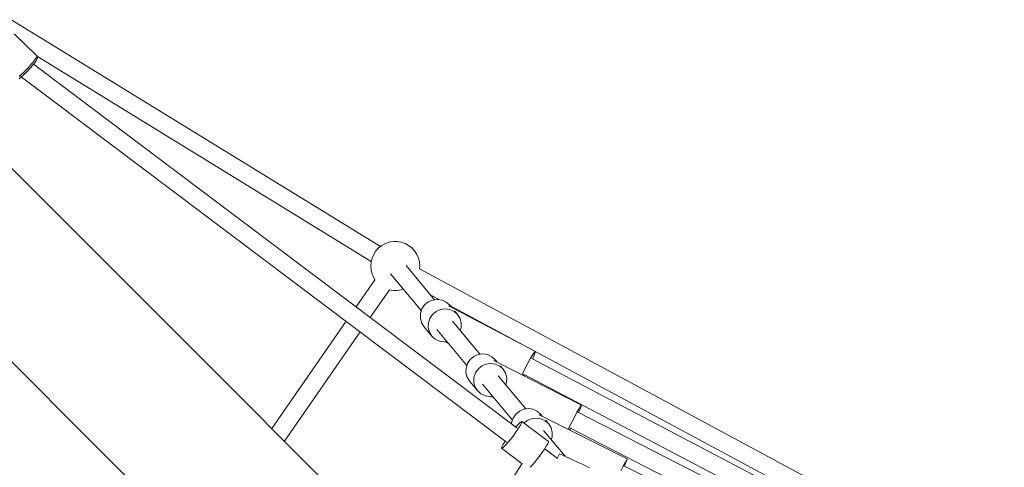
# Model space of a CAD drawing. Header units: inches. Extents: x -32 to 818, y -661 to 218.
# Tile 41 of 110: x 471.999 to 473, y 18.422 to 18.877. Entities that reach past the tile are written whole.
import ezdxf

# ---------------------------------------------------------------- set-up
doc = ezdxf.new("R2010")
doc.units = ezdxf.units.IN
doc.header["$LTSCALE"] = 0.01
doc.header["$MEASUREMENT"] = 0
doc.layers.add('_at_zabawki_', color=240, linetype='Continuous', lineweight=5)

# ---------------------------------------------------------------- blocks, each defined once
blk = doc.blocks.new('zw$2CA8')
at = {"layer": '_at_zabawki_'}
for p, q in [((-4729.4, 5077.3), (-5104.9, 5307.9)), ((-5078.8, 5271.5), (-5101.6, 5293.6)), ((-5085.3, 5261.3), (-5083.4, 5263.6)), ((-5083.4, 5263.6), (-5081.7, 5265.7)), ((-5082.6, 5261.8), (-5081.1, 5263.8)), ((-5081.7, 5265.7), (-5080.3, 5267.6)), ((-5081.1, 5263.8), (-5079.8, 5265.5)), ((-5080.3, 5267.6), (-5079.3, 5269.1)), ((-5079.8, 5265.5), (-5078.9, 5267)), ((-5079.3, 5269.1), (-5078.7, 5270.3)), ((-5078.9, 5267), (-5078.4, 5268.1)), ((-5078.6, 5271.2), (-5078.8, 5271.5)), ((-5078.6, 5271.2), (-5078.8, 5271.5)), ((-5078.7, 5270.3), (-5078.6, 5271.2)), ((-5078.3, 5270.9), (-5078.6, 5271.2)), ((-5078.4, 5268.1), (-5078.2, 5268.7)), ((-5078, 5270.2), (-5078.3, 5270.9)), ((-5078.2, 5268.7), (-5078, 5269.5)), ((-5078.1, 5270.3), (-4738.9, 5062)), ((-5078, 5269.5), (-5078, 5270.2)), ((-5094.4, 5252), (-5092.1, 5254.1)), ((-5092.8, 5251.2), (-5090.7, 5253.2)), ((-5092.1, 5254.1), (-5089.8, 5256.5)), ((-5090.7, 5253.2), (-5090.6, 5253.3)), ((-5090.6, 5253.3), (-5088.5, 5255.3)), ((-5089.8, 5256.5), (-5087.5, 5258.9)), ((-5088.5, 5255.3), (-5086.5, 5257.5)), ((-5087.5, 5258.9), (-5085.3, 5261.3)), ((-5086.5, 5257.5), (-5086.4, 5257.5)), ((-5086.4, 5257.5), (-5084.4, 5259.7)), ((-5084.4, 5259.7), (-5082.6, 5261.8)), ((-4590.8, 4892.9), (-5082, 5262.7)), ((-5096.6, 5250), (-5094.4, 5252)), ((-5096.6, 5247.8), (-5094.8, 5249.4)), ((-5094.8, 5249.4), (-5092.8, 5251.2)), ((-5094.4, 5249.7), (-4601.3, 4878.5)), ((-4914.8, 4967.3), (-5152.4, 5204.9)), ((-5250.7, 5106.5), (-5013.1, 4868.9)), ((-4734.1, 5072.8), (-4736.3, 5069.3)), ((-4731.3, 5075.8), (-4734.1, 5072.8)), ((-4728.1, 5078.3), (-4731.3, 5075.8)), ((-4724.4, 5080.3), (-4728.1, 5078.3)), ((-4720.5, 5081.6), (-4724.4, 5080.3)), ((-4716.5, 5082.3), (-4720.5, 5081.6)), ((-4712.4, 5082.3), (-4716.5, 5082.3)), ((-4708.3, 5081.6), (-4712.4, 5082.3)), ((-4704.4, 5080.3), (-4708.3, 5081.6)), ((-4700.8, 5078.3), (-4704.4, 5080.3)), ((-4697.5, 5075.8), (-4700.8, 5078.3)), ((-4694.8, 5072.8), (-4697.5, 5075.8)), ((-4692.5, 5069.3), (-4694.8, 5072.8)), ((-4738, 5065.6), (-4739, 5061.6)), ((-4736.3, 5069.3), (-4738, 5065.6)), ((-4690.9, 5065.6), (-4692.5, 5069.3)), ((-4689.8, 5061.6), (-4690.9, 5065.6)), ((-4739, 5061.6), (-4739.3, 5057.5)), ((-4739.3, 5057.5), (-4739, 5053.4)), ((-4739, 5053.4), (-4738, 5049.4)), ((-4674.4, 5023.2), (-4703.4, 5058)), ((-4206.5, 4794.5), (-4689.9, 5054.5)), ((-4689.5, 5057.5), (-4689.8, 5061.6)), ((-4689.8, 5054.4), (-4689.5, 5057.5)), ((-4735, 5043.6), (-4754.2, 5015.9)), ((-4738, 5049.4), (-4736.3, 5045.6)), ((-4736.3, 5045.6), (-4734.7, 5043.2)), ((-4719.2, 5049.5), (-4687.9, 5011.9)), ((-4739.8, 5005.1), (-4720.3, 5033.3)), ((-4720.7, 5033.4), (-4720.5, 5033.3)), ((-4720.5, 5033.3), (-4716.5, 5032.7)), ((-4712.4, 5032.7), (-4708.3, 5033.3)), ((-4708.3, 5033.3), (-4706.3, 5034)), ((-4716.5, 5032.7), (-4712.4, 5032.7)), ((-4676.4, 5022.9), (-4680.8, 5021)), ((-4678.3, 5027.8), (-4669.8, 5023.3)), ((-4671.7, 5023.6), (-4676.4, 5022.9)), ((-4666.9, 5022.9), (-4671.7, 5023.6)), ((-4662.6, 5020.8), (-4666.9, 5022.9)), ((-4687.3, 5013.9), (-4688.8, 5009.3)), ((-4684.6, 5017.9), (-4687.3, 5013.9)), ((-4680.8, 5021), (-4684.6, 5017.9)), ((-4672.8, 5011.4), (-4668.4, 5013.3)), ((-4668.4, 5013.3), (-4663.6, 5014)), ((-4663.6, 5014), (-4658.9, 5013.2)), ((-4659.1, 5017.7), (-4662.6, 5020.8)), ((-4660.2, 5017), (-4660.4, 5016.9)), ((-4572, 4970.7), (-4660.2, 5017)), ((-4657.3, 5015.5), (-4659.1, 5017.7)), ((-4658.9, 5017.4), (-4215, 4778.7)), ((-4658.9, 5013.2), (-4654.6, 5011.2)), ((-4688.8, 5009.3), (-4688.9, 5004.5)), ((-4688.9, 5004.5), (-4687.7, 4999.9)), ((-4680.7, 4999.7), (-4679.3, 5004.3)), ((-4679.3, 5004.3), (-4676.5, 5008.3)), ((-4676.5, 5008.3), (-4672.8, 5011.4)), ((-4654.6, 5011.2), (-4651.1, 5008.1)), ((-4651.1, 5008.1), (-4654, 5011.5)), ((-4648.6, 5004), (-4651.1, 5008.1)), ((-4647.4, 4999.4), (-4648.6, 5004)), ((-4764.4, 5001.3), (-4839.9, 4892.4)), ((-4687.7, 4999.9), (-4685.2, 4995.9)), ((-4685.2, 4995.9), (-4677.2, 4986.3)), ((-4680.9, 4994.9), (-4680.7, 4999.7)), ((-4679.7, 4990.3), (-4680.9, 4994.9)), ((-4672.1, 4992.9), (-4641.6, 4956.4)), ((-4628.1, 4967.7), (-4656.2, 5001.4)), ((-4648.4, 4992), (-4647.5, 4994.7)), ((-4647.5, 4994.7), (-4647.4, 4999.4)), ((-4827, 4879.5), (-4750, 4990.5)), ((-4677.2, 4986.3), (-4679.7, 4990.3)), ((-4677.2, 4986.3), (-4673.7, 4983.1)), ((-4673.7, 4983.1), (-4669.4, 4981.1)), ((-4669.4, 4981.1), (-4664.6, 4980.4)), ((-4664.6, 4980.4), (-4661.9, 4980.8)), ((-4663.8, 4980.5), (-4660.1, 4978.5)), ((-4706.7, 4759.2), (-4914.8, 4967.3)), ((-4634.6, 4965.5), (-4638.3, 4962.4)), ((-4630.1, 4967.4), (-4634.6, 4965.5)), ((-4625.4, 4968.1), (-4630.1, 4967.4)), ((-4620.7, 4967.4), (-4625.4, 4968.1)), ((-4616.4, 4965.3), (-4620.7, 4967.4)), ((-4612.8, 4962.2), (-4616.4, 4965.3)), ((-4579.7, 4958.8), (-4576.9, 4963.7)), ((-4576.9, 4963.7), (-4574.6, 4967.5)), ((-4169.5, 4750.2), (-4575.7, 4963.6)), ((-4574.7, 4963.1), (-4573.1, 4966.8)), ((-4574.6, 4967.5), (-4572.9, 4970)), ((-4573.1, 4966.8), (-4572.1, 4969.6)), ((-4572.9, 4970), (-4572, 4970.7)), ((-4572.1, 4969.6), (-4572, 4970.7)), ((-4642.5, 4953.8), (-4642.6, 4949)), ((-4641, 4958.4), (-4642.5, 4953.8)), ((-4638.3, 4962.4), (-4641, 4958.4)), ((-4633, 4948.8), (-4630.3, 4952.8)), ((-4630.3, 4952.8), (-4626.5, 4955.9)), ((-4626.5, 4955.9), (-4622.1, 4957.8)), ((-4622.1, 4957.8), (-4617.4, 4958.5)), ((-4617.4, 4958.5), (-4612.6, 4957.7)), ((-4614.1, 4961.6), (-4614.3, 4961.5)), ((-4525.3, 4916.1), (-4614.1, 4961.6)), ((-4611, 4960), (-4612.8, 4962.2)), ((-4612.6, 4957.7), (-4608.3, 4955.7)), ((-4608.3, 4955.7), (-4604.8, 4952.6)), ((-4604.8, 4952.6), (-4607.7, 4956.1)), ((-4584.8, 4948.6), (-4582.4, 4953.6)), ((-4582.4, 4953.6), (-4579.7, 4958.8)), ((-4642.6, 4949), (-4641.4, 4944.4)), ((-4641.4, 4944.4), (-4638.9, 4940.4)), ((-4634.6, 4939.4), (-4634.5, 4944.2)), ((-4634.5, 4944.2), (-4633, 4948.8)), ((-4581.8, 4912.2), (-4609.9, 4945.9)), ((-4602.3, 4948.5), (-4604.8, 4952.6)), ((-4601.1, 4943.9), (-4602.3, 4948.5)), ((-4601.3, 4939.2), (-4601.1, 4943.9)), ((-4585.6, 4947), (-4584.8, 4948.6)), ((-4584, 4947.6), (-4177.8, 4734.3)), ((-4583.8, 4946.1), (-4583.1, 4947.2)), ((-4638.9, 4940.4), (-4630.9, 4930.8)), ((-4633.4, 4934.8), (-4634.6, 4939.4)), ((-4630.9, 4930.8), (-4633.4, 4934.8)), ((-4625.8, 4937.4), (-4595.4, 4900.9)), ((-4602.1, 4936.5), (-4601.3, 4939.2)), ((-4630.9, 4930.8), (-4627.4, 4927.6)), ((-4627.4, 4927.6), (-4623.1, 4925.6)), ((-4623.1, 4925.6), (-4618.4, 4924.9)), ((-4618.4, 4924.9), (-4615.6, 4925.3)), ((-4617.3, 4925), (-4614.1, 4923.4)), ((-4529.8, 4908.9), (-4527.6, 4912.8)), ((-4527.6, 4912.8), (-4526, 4915.3)), ((-4526.6, 4912.3), (-4525.4, 4915)), ((-4526, 4915.3), (-4525.3, 4916.1)), ((-4525.4, 4915), (-4525.3, 4916.1)), ((-4594.7, 4902.9), (-4596.2, 4898.3)), ((-4592, 4906.9), (-4594.7, 4902.9)), ((-4588.3, 4910), (-4592, 4906.9)), ((-4583.9, 4911.9), (-4588.3, 4910)), ((-4579.1, 4912.6), (-4583.9, 4911.9)), ((-4574.4, 4911.9), (-4579.1, 4912.6)), ((-4575.9, 4902.3), (-4571.1, 4903)), ((-4570.1, 4909.8), (-4574.4, 4911.9)), ((-4571.1, 4903), (-4566.4, 4902.2)), ((-4566.6, 4906.7), (-4570.1, 4909.8)), ((-4568, 4906.2), (-4568.1, 4906)), ((-4478.6, 4861.6), (-4568, 4906.2)), ((-4564.8, 4904.6), (-4566.6, 4906.7)), ((-4535.1, 4898.7), (-4532.4, 4904)), ((-4532.4, 4904), (-4529.8, 4908.9)), ((-4132.5, 4705.9), (-4528.9, 4909)), ((-4528.2, 4908.6), (-4526.6, 4912.3)), ((-4596.2, 4898.3), (-4596.3, 4897)), ((-4589.8, 4896.1), (-4591.9, 4893.7)), ((-4587.9, 4898), (-4589.8, 4896.1)), ((-4587.9, 4894.6), (-4589.8, 4891.6)), ((-4586.6, 4899.1), (-4587.9, 4898)), ((-4586.5, 4897), (-4587.9, 4894.6)), ((-4585.9, 4899.3), (-4586.6, 4899.1)), ((-4585.9, 4898.6), (-4586.5, 4897)), ((-4585.9, 4899.3), (-4585.9, 4898.6)), ((-4558.8, 4879), (-4585.9, 4899.3)), ((-4583.6, 4897.6), (-4580.3, 4900.4)), ((-4580.3, 4900.4), (-4575.9, 4902.3)), ((-4566.4, 4902.2), (-4562.1, 4900.2)), ((-4562.1, 4900.2), (-4558.5, 4897.1)), ((-4558.5, 4897.1), (-4561.5, 4900.6)), ((-4556.1, 4893), (-4558.5, 4897.1)), ((-4554.9, 4888.4), (-4556.1, 4893)), ((-4538.6, 4891.5), (-4537.6, 4893.7)), ((-4537.6, 4893.7), (-4535.1, 4898.7)), ((-4537.4, 4890.9), (-4536.4, 4892.6)), ((-4537.1, 4892.9), (-4140.6, 4689.8)), ((-4594.7, 4884.7), (-4597.4, 4881.2)), ((-4592.1, 4888.3), (-4594.7, 4884.7)), ((-4589.8, 4891.6), (-4592.1, 4888.3)), ((-4541.7, 4864.1), (-4563.7, 4890.4)), ((-4555.9, 4881), (-4555, 4883.7)), ((-4555, 4883.7), (-4554.9, 4888.4)), ((-4605.6, 4874.5), (-4606.3, 4872.9)), ((-4606.3, 4872.9), (-4606.3, 4872.2)), ((-4604.3, 4876.9), (-4605.6, 4874.5)), ((-4604.3, 4873.5), (-4605.6, 4872.4)), ((-4602.6, 4879.5), (-4604.3, 4876.9)), ((-4602.3, 4875.4), (-4604.3, 4873.5)), ((-4600, 4878), (-4602.3, 4875.4)), ((-4597.4, 4881.2), (-4600, 4878)), ((-4562.8, 4871.3), (-4560.9, 4874.3)), ((-4560.9, 4874.3), (-4559.5, 4876.6)), ((-4559.5, 4876.6), (-4558.8, 4878.3)), ((-4558.8, 4878.3), (-4558.8, 4879)), ((-5013.1, 4868.9), (-4805.1, 4660.9)), ((-4605.6, 4872.4), (-4606.3, 4872.2)), ((-4606.3, 4872.2), (-4585.5, 4856.5)), ((-4570.4, 4860.9), (-4567.7, 4864.4)), ((-4567.7, 4864.4), (-4565.1, 4867.9)), ((-4567.7, 4864.3), (-4567.7, 4864.3)), ((-4567.3, 4864), (-4567.7, 4864.3)), ((-4565.1, 4867.9), (-4562.8, 4871.3)), ((-4549.6, 4861.9), (-4562.5, 4871.6)), ((-4547.6, 4866.6), (-4549.8, 4862)), ((-4546.8, 4866.3), (-4547.6, 4866.6)), ((-4544.4, 4865.3), (-4546.8, 4866.3)), ((-4540.6, 4863.6), (-4544.4, 4865.3)), ((-4535.7, 4861.3), (-4540.6, 4863.6)), ((-4585.5, 4856.6), (-4641.1, 4772.5)), ((-4577.2, 4853.1), (-4575.3, 4855.1)), ((-4577.2, 4853.1), (-4577.2, 4853.1)), ((-4575.3, 4855.1), (-4573, 4857.7)), ((-4573, 4857.7), (-4570.4, 4860.9)), ((-4529.9, 4858.6), (-4535.7, 4861.3)), ((-4523.6, 4855.6), (-4529.9, 4858.6)), ((-4517.1, 4852.4), (-4523.6, 4855.6)), ((-4485.2, 4849.2), (-4482.7, 4854.1)), ((-4482.7, 4854.1), (-4480.6, 4858.1)), ((-4095.5, 4661.5), (-4482.1, 4854.4)), ((-4481.8, 4854.2), (-4480.1, 4857.9)), ((-4480.6, 4858.1), (-4479.2, 4860.7)), ((-4480.1, 4857.9), (-4478.9, 4860.6)), ((-4479.2, 4860.7), (-4478.6, 4861.6)), ((-4478.9, 4860.6), (-4478.6, 4861.6))]:
    blk.add_line(p, q, dxfattribs=at)

msp = doc.modelspace()

# ---------------------------------------------------------------- block references
at = {"layer": '_at_zabawki_', "linetype": 'Continuous', "xscale": 0.001, "yscale": 0.001, "zscale": 0.001}
msp.add_blockref('zw$2CA8', (477.0952, 13.5689, 0.0045), dxfattribs=at)

doc.saveas('drawing.dxf')
